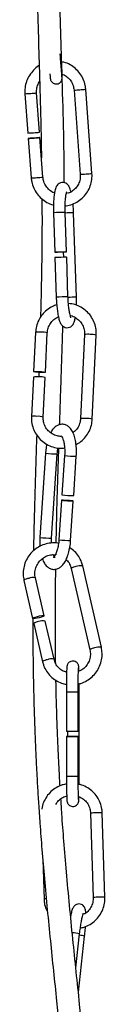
# Model space of a CAD drawing. Header units: millimetres. Extents: x 425 to 1011, y 286 to 740.
# Tile 10 of 41: x 477.15 to 480.78, y 460.65 to 504.26. Entities that reach past the tile are written whole.
import ezdxf

# ---------------------------------------------------------------- set-up
doc = ezdxf.new("R2010")
doc.units = ezdxf.units.MM

msp = doc.modelspace()

# ---------------------------------------------------------------- linework, layer by layer
at = {"color": 7, "linetype": 'Continuous', "lineweight": 25}
for p, q in [((479.41, 501.138), (479.688, 497.409)), ((480.207, 497.447), (479.929, 501.177)), ((477.236, 500.976), (477.366, 499.234)), ((477.885, 499.273), (477.755, 501.015)), ((477.384, 498.995), (477.515, 497.247)), ((478.033, 497.285), (477.903, 499.033)), ((478.5, 495.702), (478.558, 493.956)), ((479.078, 493.973), (479.02, 495.719)), ((479.518, 491.962), (479.394, 495.699)), ((478.566, 493.716), (478.624, 491.964)), ((478.931, 493.965), (478.939, 493.732)), ((479.082, 493.734), (479.086, 493.733)), ((479.144, 491.982), (479.086, 493.733)), ((477.705, 490.408), (477.621, 488.667)), ((478.141, 488.642), (478.225, 490.383)), ((479.879, 490.312), (479.699, 486.586)), ((480.219, 486.561), (480.399, 490.287)), ((477.61, 488.428), (477.526, 486.681)), ((477.853, 488.638), (477.846, 488.435)), ((478.045, 486.656), (478.129, 488.403)), ((478.151, 485.058), (477.9, 481.327)), ((478.419, 481.292), (478.67, 485.023)), ((478.994, 484.955), (478.877, 483.213)), ((479.396, 483.178), (479.513, 484.92)), ((478.861, 482.973), (478.743, 481.225)), ((479.262, 481.19), (479.38, 482.938)), ((478.613, 480.551), (478.614, 480.62)), ((479.287, 479.947), (480.114, 476.345)), ((480.621, 476.461), (479.794, 480.063)), ((477.192, 479.42), (477.578, 477.738)), ((478.085, 477.854), (477.699, 479.537)), ((478.525, 475.934), (478.138, 477.623)), ((477.631, 477.506), (478.018, 475.818)), ((479.075, 474.49), (479.076, 472.743)), ((479.596, 472.744), (479.595, 474.491)), ((479.595, 474.491), (479.595, 474.491)), ((479.644, 470.772), (479.641, 474.512)), ((479.122, 472.742), (479.122, 472.505)), ((479.596, 472.744), (479.596, 472.744)), ((479.076, 472.503), (479.077, 470.75)), ((479.597, 470.751), (479.596, 472.504)), ((479.644, 470.772), (479.644, 470.772)), ((480.144, 469.106), (480.26, 465.371)), ((480.78, 465.387), (480.663, 469.122)), ((478.027, 467.056), (478.082, 465.305)), ((479.491, 462.261), (479.66, 463.77)), ((479.604, 461.18), (479.882, 463.672)), ((479.658, 463.771), (479.66, 463.77))]:
    msp.add_line(p, q, dxfattribs=at)
at = {"color": 8, "linetype": 'Continuous', "lineweight": 25}
for p, q in [((479.016, 495.72), (479.02, 495.719)), ((479.14, 491.982), (479.144, 491.982)), ((479.597, 470.751), (479.597, 470.751))]:
    msp.add_line(p, q, dxfattribs=at)
at = {"color": 7, "linetype": 'Continuous', "lineweight": 25, "flags": 128}
for points in [[(477.641, 499.012), (477.74, 499.019), (477.825, 499.026), (477.882, 499.031), (477.903, 499.033), (477.884, 499.033), (477.829, 499.029), (477.745, 499.023), (477.646, 499.016), (477.547, 499.009), (477.462, 499.002), (477.405, 498.997), (477.384, 498.995), (477.403, 498.995), (477.458, 498.999), (477.542, 499.005), (477.641, 499.012)], [(479.074, 493.974), (479.072, 493.972), (479.031, 493.969), (478.957, 493.966), (478.863, 493.962), (478.761, 493.959), (478.668, 493.957), (478.599, 493.955), (478.562, 493.956), (478.564, 493.957), (478.605, 493.96), (478.679, 493.963), (478.773, 493.967), (478.875, 493.97), (478.967, 493.973), (479.037, 493.974), (479.074, 493.974)], [(477.866, 488.673), (477.966, 488.668), (478.054, 488.66), (478.115, 488.651), (478.14, 488.643), (478.126, 488.637), (478.075, 488.633), (477.994, 488.633), (477.896, 488.636), (477.796, 488.642), (477.708, 488.649), (477.647, 488.658), (477.622, 488.666), (477.636, 488.672), (477.687, 488.676), (477.768, 488.676), (477.866, 488.673)], [(479.359, 482.942), (479.303, 482.948), (479.218, 482.955), (479.119, 482.962), (479.02, 482.968), (478.936, 482.972), (478.88, 482.974), (478.861, 482.973), (478.881, 482.97), (478.938, 482.964), (479.022, 482.957), (479.122, 482.95), (479.221, 482.944), (479.305, 482.939), (479.36, 482.938), (479.38, 482.938), (479.359, 482.942)], [(477.788, 477.826), (477.887, 477.848), (477.978, 477.862), (478.046, 477.865), (478.081, 477.859), (478.079, 477.842), (478.038, 477.819), (477.967, 477.791), (477.874, 477.765), (477.775, 477.743), (477.685, 477.73), (477.617, 477.726), (477.581, 477.733), (477.584, 477.749), (477.624, 477.773), (477.696, 477.8), (477.788, 477.826)], [(479.596, 472.504), (479.578, 472.505), (479.524, 472.505), (479.441, 472.506), (479.342, 472.506), (479.242, 472.506), (479.156, 472.505), (479.098, 472.504), (479.076, 472.503), (479.094, 472.503), (479.148, 472.502), (479.232, 472.501), (479.331, 472.501), (479.431, 472.501), (479.516, 472.502), (479.574, 472.503), (479.596, 472.504)]]:
    msp.add_lwpolyline(points, dxfattribs=at)
at = {"color": 8, "linetype": 'Continuous', "lineweight": 25, "flags": 128}
msp.add_lwpolyline([(479.644, 470.772), (479.622, 470.771), (479.597, 470.771)], dxfattribs=at)
at = {"color": 8, "linetype": 'Continuous', "lineweight": 25}
for centre, radius, start, end in [((478.974, 509.574), 8.447, 272.9602, 274.7041), ((479.182, 508.665), 7.525, 273.6911, 275.6931), ((476.798, 509.446), 8.481, 272.9648, 274.7016), ((477.139, 506.914), 5.931, 273.4225, 275.9628), ((477.076, 505.716), 8.481, 272.9648, 274.7016), ((477.418, 503.17), 5.917, 273.42, 275.9664), ((479.25, 505.871), 8.474, 272.9638, 274.7021), ((479.461, 504.929), 7.519, 273.6905, 275.6942), ((479.013, 488.3), 7.42, 89.9738, 93.9603), ((479.352, 489.546), 6.153, 89.6126, 93.0874), ((479.136, 484.565), 7.417, 89.9733, 93.9612), ((479.476, 485.798), 6.164, 89.6122, 93.0967), ((478.005, 489.673), 0.744, 72.7979, 94.2342), ((480.022, 489.483), 0.841, 83.0861, 99.8105), ((480.159, 489.401), 0.918, 74.8508, 92.1822), ((477.669, 485.852), 0.842, 83.0897, 99.8041), ((477.825, 485.939), 0.75, 72.9067, 94.1587), ((479.843, 485.756), 0.842, 83.0887, 99.806), ((479.979, 485.674), 0.918, 74.8551, 92.1797), ((478.67, 488.899), 3.876, 262.3061, 269.9986), ((479.521, 488.921), 4, 262.4237, 269.8765), ((478.419, 485.168), 3.876, 262.3061, 269.9986), ((479.272, 485.207), 4.017, 262.4419, 269.8641), ((479.522, 479.685), 0.351, 93.8579, 131.8442), ((479.69, 479.572), 0.502, 78.0602, 112.5637), ((477.426, 479.159), 0.351, 93.8496, 131.8593), ((477.587, 479.129), 0.423, 74.6955, 115.9005), ((480.348, 476.082), 0.352, 93.9161, 131.7384), ((480.517, 475.97), 0.501, 78.0515, 112.5684), ((478.252, 475.557), 0.351, 93.8486, 131.8611), ((478.415, 475.52), 0.428, 75.0471, 115.6801), ((479.328, 485.416), 10.929, 268.673, 271.3991), ((479.607, 474.897), 0.387, 268.7877, 275.0353), ((479.331, 481.682), 10.935, 268.674, 271.3986), ((480.355, 468.016), 1.11, 87.2493, 100.9783), ((480.519, 467.613), 1.517, 84.5456, 94.1935), ((478.177, 464.919), 0.397, 89.4648, 103.8588), ((480.472, 464.281), 1.11, 87.25, 100.9774), ((480.636, 463.876), 1.518, 84.5508, 94.1906), ((479.063, 460.589), 3.238, 79.3948, 85.2482), ((479.505, 461.939), 1.773, 77.7168, 85.2298)]:
    msp.add_arc(centre, radius, start, end, dxfattribs=at)
at = {"color": 7, "linetype": 'Continuous', "lineweight": 25}
for centre, radius, start, end in [((476.928, 507.697), 8.474, 272.9638, 274.7021), ((477.268, 505.182), 5.942, 273.4245, 275.9602), ((479.078, 486.314), 7.42, 89.9738, 93.9603), ((477.849, 489.578), 0.842, 83.0898, 99.8039), ((477.753, 487.599), 0.841, 83.0861, 99.8105), ((477.909, 487.693), 0.744, 72.8009, 94.2321), ((479.405, 487.195), 4.017, 262.4419, 269.8641), ((477.865, 477.245), 0.351, 93.8579, 131.8442), ((478.026, 477.214), 0.424, 74.7707, 115.8533), ((479.329, 483.675), 10.935, 268.674, 271.3986)]:
    msp.add_arc(centre, radius, start, end, dxfattribs=at)
for points, knots in [([(478.982, 497.038), (478.981, 497.272), (478.976, 498.287), (478.934, 500.074), (478.869, 502.319), (478.799, 504.477), (478.735, 506.551), (478.675, 508.725), (478.627, 510.917), (478.595, 513.098), (478.579, 515.245), (478.579, 517.431), (478.599, 519.654), (478.643, 521.896), (478.711, 524.1), (478.806, 526.201), (478.925, 528.141), (479.062, 529.875), (479.199, 531.323), (479.315, 532.548), (479.396, 533.632), (479.419, 534.639), (479.38, 535.55), (479.306, 536.336), (479.199, 537.125), (479.048, 538.014), (478.845, 539.06), (478.601, 540.222), (478.445, 541.034), (478.368, 541.432)], [0, 0, 0, 0, 0.0182136, 0.0790404, 0.1386203, 0.1852351, 0.2323054, 0.2800363, 0.3285263, 0.3731801, 0.4181401, 0.4634415, 0.5103178, 0.5581543, 0.605935, 0.6525894, 0.6971239, 0.7387555, 0.7767998, 0.8056947, 0.832316, 0.8575064, 0.8751363, 0.8913103, 0.9073239, 0.9250798, 0.9479777, 0.9745306, 1, 1, 1, 1]), ([(478.392, 533.909), (478.382, 533.654), (478.355, 533.014), (478.253, 531.941), (478.121, 530.555), (477.977, 528.885), (477.849, 526.991), (477.743, 524.914), (477.664, 522.712), (477.612, 520.449), (477.583, 518.19), (477.577, 515.968), (477.588, 513.788), (477.615, 511.643), (477.656, 509.546), (477.707, 507.516), (477.764, 505.569), (477.824, 503.709), (477.885, 501.777), (477.939, 499.923), (477.96, 498.684), (477.97, 498.135)], [0, 0, 0, 0, 0.022507, 0.056447, 0.101888, 0.152362, 0.206931, 0.264527, 0.323957, 0.383873, 0.442951, 0.500085, 0.556157, 0.612015, 0.667249, 0.721692, 0.775354, 0.828374, 0.880977, 0.947307, 1, 1, 1, 1]), ([(478.343, 501.863), (478.345, 501.834), (478.352, 501.751), (478.358, 501.688), (478.361, 501.655), (478.362, 501.643), (478.363, 501.636), (478.365, 501.621), (478.37, 501.598), (478.385, 501.553), (478.421, 501.495), (478.485, 501.441), (478.568, 501.408), (478.662, 501.405), (478.745, 501.434), (478.806, 501.481), (478.845, 501.531), (478.867, 501.579), (478.877, 501.619), (478.88, 501.648), (478.881, 501.664), (478.881, 501.672), (478.881, 501.679), (478.88, 501.687), (478.879, 501.704), (478.875, 501.76), (478.865, 501.89), (478.851, 502.073), (478.833, 502.295), (478.815, 502.527), (478.802, 502.683), (478.796, 502.751)], [0, 0, 0, 0, 0.04601, 0.13081, 0.173622, 0.196293, 0.210694, 0.215688, 0.221164, 0.236548, 0.260745, 0.28705, 0.315665, 0.345915, 0.375705, 0.399364, 0.419233, 0.435939, 0.44946, 0.45928, 0.464463, 0.468171, 0.47305, 0.482384, 0.511455, 0.592952, 0.679569, 0.764431, 0.849079, 0.933674, 1, 1, 1, 1]), ([(479.929, 501.177), (479.922, 501.233), (479.905, 501.386), (479.826, 501.627), (479.679, 501.882), (479.48, 502.099), (479.239, 502.265), (479.029, 502.364), (478.899, 502.384), (478.865, 502.389)], [0, 0, 0, 0, 0.097988, 0.266532, 0.435294, 0.604058, 0.772822, 0.941587, 1, 1, 1, 1]), ([(477.87, 502.22), (477.861, 502.215), (477.765, 502.167), (477.612, 502.024), (477.427, 501.797), (477.301, 501.531), (477.232, 501.253), (477.235, 501.066), (477.236, 500.976)], [0, 0, 0, 0, 0.020961, 0.220121, 0.41928, 0.618439, 0.817598, 1, 1, 1, 1]), ([(477.755, 501.015), (477.754, 501.05), (477.75, 501.16), (477.783, 501.342), (477.856, 501.469), (477.89, 501.53)], [0, 0, 0, 0, 0.192525, 0.61433, 1, 1, 1, 1]), ([(478.865, 501.851), (478.883, 501.846), (478.975, 501.822), (479.119, 501.72), (479.276, 501.552), (479.379, 501.35), (479.4, 501.206), (479.41, 501.138)], [0, 0, 0, 0, 0.058458, 0.299885, 0.54131, 0.782732, 1, 1, 1, 1]), ([(477.515, 497.247), (477.521, 497.19), (477.538, 497.037), (477.617, 496.796), (477.764, 496.542), (477.963, 496.324), (478.205, 496.16), (478.389, 496.068), (478.492, 496.05), (478.499, 496.049)], [0, 0, 0, 0, 0.102736, 0.279446, 0.456386, 0.633327, 0.810269, 0.987211, 1, 1, 1, 1]), ([(478.544, 496.583), (478.537, 496.584), (478.457, 496.607), (478.324, 496.705), (478.168, 496.871), (478.065, 497.073), (478.043, 497.217), (478.033, 497.285)], [0, 0, 0, 0, 0.021883, 0.272689, 0.523491, 0.774292, 1, 1, 1, 1]), ([(479.019, 496.01), (479.032, 496.01), (479.142, 496.013), (479.344, 496.079), (479.606, 496.208), (479.834, 496.396), (480.016, 496.627), (480.142, 496.892), (480.212, 497.171), (480.209, 497.358), (480.207, 497.447)], [0, 0, 0, 0, 0.018898, 0.160761, 0.302625, 0.444487, 0.58635, 0.728212, 0.870074, 1, 1, 1, 1]), ([(479.688, 497.409), (479.69, 497.374), (479.694, 497.263), (479.656, 497.077), (479.553, 496.869), (479.395, 496.701), (479.245, 496.597), (479.147, 496.573), (479.123, 496.567)], [0, 0, 0, 0, 0.095346, 0.304241, 0.51366, 0.723087, 0.932516, 1, 1, 1, 1]), ([(479.278, 496.638), (479.267, 496.678), (479.242, 496.776), (479.193, 496.879), (479.112, 496.981), (478.999, 497.046), (478.867, 497.057), (478.751, 497.012), (478.671, 496.939), (478.618, 496.854), (478.574, 496.74), (478.539, 496.58), (478.512, 496.359), (478.498, 496.111), (478.496, 495.884), (478.499, 495.747), (478.5, 495.702)], [0, 0, 0, 0, 0.064779, 0.157245, 0.221497, 0.274681, 0.32817, 0.380923, 0.428486, 0.48107, 0.549491, 0.658032, 0.753814, 0.854219, 0.952013, 1, 1, 1, 1]), ([(477.987, 496.321), (477.99, 496.06), (477.998, 495.084), (477.983, 493.764), (477.958, 492.354), (477.941, 491.594), (477.929, 491.165), (477.926, 491.071)], [0, 0, 0, 0, 0.154788, 0.579362, 0.769727, 0.949508, 1, 1, 1, 1]), ([(479.02, 495.719), (479.019, 495.763), (479.016, 495.89), (479.018, 496.095), (479.03, 496.313), (479.051, 496.48), (479.071, 496.58), (479.088, 496.624), (479.085, 496.619), (479.085, 496.618)], [0, 0, 0, 0, 0.102225, 0.297546, 0.491642, 0.681781, 0.838672, 0.966578, 1, 1, 1, 1]), ([(479.394, 495.699), (479.392, 495.747), (479.387, 495.883), (479.376, 496.014), (479.368, 496.099)], [0, 0, 0, 0, 0.349735, 1, 1, 1, 1]), ([(478.624, 491.964), (478.626, 491.917), (478.631, 491.778), (478.649, 491.552), (478.679, 491.303), (478.72, 491.084), (478.769, 490.909), (478.824, 490.784), (478.906, 490.683), (479.019, 490.618), (479.151, 490.607), (479.267, 490.652), (479.347, 490.725), (479.4, 490.809), (479.441, 490.912), (479.459, 491.008), (479.47, 491.063)], [0, 0, 0, 0, 0.049573, 0.144484, 0.240026, 0.337004, 0.437766, 0.528486, 0.591524, 0.643704, 0.696183, 0.74794, 0.794605, 0.846196, 0.913325, 1, 1, 1, 1]), ([(479.276, 491.054), (479.274, 491.057), (479.27, 491.065), (479.247, 491.129), (479.219, 491.244), (479.189, 491.415), (479.164, 491.63), (479.15, 491.827), (479.145, 491.946), (479.144, 491.982)], [0, 0, 0, 0, 0.091896, 0.2193, 0.372557, 0.54561, 0.729392, 0.918166, 1, 1, 1, 1]), ([(479.519, 491.607), (479.52, 491.679), (479.522, 491.795), (479.519, 491.916), (479.518, 491.962)], [0, 0, 0, 0, 0.625848, 1, 1, 1, 1]), ([(478.645, 491.624), (478.581, 491.603), (478.425, 491.552), (478.204, 491.404), (477.995, 491.198), (477.837, 490.95), (477.734, 490.682), (477.715, 490.497), (477.705, 490.408)], [0, 0, 0, 0, 0.122686, 0.301186, 0.47972, 0.658271, 0.836816, 1, 1, 1, 1]), ([(480.399, 490.287), (480.399, 490.344), (480.401, 490.497), (480.352, 490.746), (480.237, 491.016), (480.066, 491.254), (479.848, 491.451), (479.593, 491.593), (479.359, 491.673), (479.212, 491.68), (479.162, 491.683)], [0, 0, 0, 0, 0.081908, 0.222802, 0.363854, 0.504877, 0.645878, 0.78687, 0.927866, 1, 1, 1, 1]), ([(478.225, 490.383), (478.228, 490.417), (478.237, 490.528), (478.297, 490.708), (478.426, 490.899), (478.572, 491.034), (478.682, 491.079), (478.721, 491.095)], [0, 0, 0, 0, 0.113888, 0.363325, 0.613252, 0.863033, 1, 1, 1, 1]), ([(479.243, 491.151), (479.251, 491.15), (479.334, 491.141), (479.481, 491.065), (479.663, 490.927), (479.795, 490.738), (479.874, 490.528), (479.877, 490.382), (479.879, 490.312)], [0, 0, 0, 0, 0.02034, 0.219808, 0.419431, 0.619183, 0.818993, 1, 1, 1, 1]), ([(478.773, 486.319), (478.785, 486.641), (478.804, 487.212), (478.829, 487.937), (478.848, 488.489), (478.865, 488.989), (478.883, 489.553), (478.901, 490.134), (478.912, 490.521), (478.916, 490.685)], [0, 0, 0, 0, 0.212532, 0.376761, 0.487535, 0.588501, 0.720582, 0.881221, 1, 1, 1, 1]), ([(477.526, 486.681), (477.525, 486.625), (477.523, 486.471), (477.572, 486.223), (477.687, 485.953), (477.858, 485.714), (478.076, 485.518), (478.331, 485.373), (478.611, 485.29), (478.838, 485.262), (478.963, 485.282), (478.992, 485.286)], [0, 0, 0, 0, 0.073663, 0.200373, 0.327225, 0.45405, 0.580857, 0.707655, 0.834457, 0.961276, 1, 1, 1, 1]), ([(478.844, 485.799), (478.782, 485.803), (478.642, 485.812), (478.442, 485.9), (478.262, 486.043), (478.129, 486.23), (478.05, 486.441), (478.047, 486.587), (478.045, 486.656)], [0, 0, 0, 0, 0.143425, 0.317832, 0.492374, 0.667029, 0.841735, 1, 1, 1, 1]), ([(479.513, 484.92), (479.515, 484.97), (479.523, 485.115), (479.515, 485.354), (479.48, 485.621), (479.415, 485.865), (479.325, 486.063), (479.209, 486.209), (479.072, 486.305), (478.912, 486.347), (478.75, 486.326), (478.607, 486.251), (478.487, 486.132), (478.412, 486.035), (478.381, 485.965), (478.38, 485.962)], [0, 0, 0, 0, 0.050541, 0.146761, 0.243912, 0.343128, 0.446558, 0.5334, 0.60868, 0.680491, 0.756468, 0.828899, 0.906334, 0.99635, 1, 1, 1, 1]), ([(479.699, 486.586), (479.696, 486.551), (479.687, 486.441), (479.626, 486.262), (479.513, 486.08), (479.406, 485.998), (479.361, 485.963)], [0, 0, 0, 0, 0.142261, 0.453842, 0.766035, 1, 1, 1, 1]), ([(479.5, 485.435), (479.573, 485.477), (479.731, 485.569), (479.928, 485.772), (480.087, 486.018), (480.19, 486.286), (480.209, 486.472), (480.219, 486.561)], [0, 0, 0, 0, 0.181638, 0.390715, 0.59981, 0.808899, 1, 1, 1, 1]), ([(477.758, 485.872), (477.757, 485.868), (477.746, 485.544), (477.725, 484.892), (477.689, 483.772), (477.654, 482.518), (477.627, 481.45), (477.618, 480.873), (477.616, 480.738)], [0, 0, 0, 0, 0.002792, 0.19072, 0.378261, 0.652073, 0.918376, 1, 1, 1, 1]), ([(478.848, 485.825), (478.847, 485.825), (478.842, 485.828), (478.879, 485.786), (478.924, 485.684), (478.966, 485.53), (478.994, 485.333), (479.003, 485.134), (478.997, 485.005), (478.994, 484.955)], [0, 0, 0, 0, 0.064319, 0.2145575, 0.3670192, 0.5305187, 0.7042008, 0.8843598, 1, 1, 1, 1]), ([(478.206, 485.456), (478.191, 485.375), (478.166, 485.245), (478.155, 485.108), (478.151, 485.058)], [0, 0, 0, 0, 0.628258, 1, 1, 1, 1]), ([(478.622, 481.075), (478.629, 481.412), (478.645, 482.203), (478.677, 483.329), (478.709, 484.399), (478.729, 485.001), (478.738, 485.288)], [0, 0, 0, 0, 0.243384, 0.571866, 0.796626, 1, 1, 1, 1]), ([(478.67, 485.023), (478.673, 485.064), (478.68, 485.156), (478.696, 485.243), (478.705, 485.29)], [0, 0, 0, 0, 0.448771, 1, 1, 1, 1]), ([(478.725, 481.062), (478.708, 481.067), (478.597, 481.094), (478.383, 481.085), (478.098, 481.03), (477.831, 480.909), (477.594, 480.734), (477.4, 480.513), (477.256, 480.256), (477.172, 479.974), (477.146, 479.69), (477.177, 479.507), (477.192, 479.42)], [0, 0, 0, 0, 0.0205843, 0.1301798, 0.2398553, 0.3496485, 0.4595737, 0.5696221, 0.6797652, 0.789953, 0.9001278, 1, 1, 1, 1]), ([(477.9, 481.327), (477.897, 481.277), (477.89, 481.143), (477.897, 481.011), (477.901, 480.929)], [0, 0, 0, 0, 0.371652, 1, 1, 1, 1]), ([(478.007, 480.381), (478.035, 480.311), (478.089, 480.18), (478.204, 480.038), (478.341, 479.942), (478.501, 479.9), (478.663, 479.922), (478.806, 479.997), (478.927, 480.113), (479.037, 480.278), (479.132, 480.496), (479.205, 480.755), (479.246, 480.993), (479.258, 481.139), (479.262, 481.19)], [0, 0, 0, 0, 0.098216, 0.185306, 0.260801, 0.332817, 0.409011, 0.481649, 0.559304, 0.649578, 0.750673, 0.850678, 0.948365, 1, 1, 1, 1]), ([(478.416, 481.078), (478.415, 481.099), (478.411, 481.169), (478.416, 481.242), (478.419, 481.292)], [0, 0, 0, 0, 0.307696, 1, 1, 1, 1]), ([(478.743, 481.225), (478.74, 481.184), (478.73, 481.063), (478.697, 480.872), (478.642, 480.675), (478.578, 480.53), (478.524, 480.444), (478.488, 480.421), (478.497, 480.424), (478.498, 480.424)], [0, 0, 0, 0, 0.0993583, 0.2899974, 0.4783002, 0.6609009, 0.816169, 0.9805839, 1, 1, 1, 1]), ([(479.794, 480.063), (479.78, 480.117), (479.74, 480.265), (479.626, 480.488), (479.449, 480.713), (479.296, 480.823), (479.221, 480.877)], [0, 0, 0, 0, 0.164221, 0.446764, 0.72943, 1, 1, 1, 1]), ([(477.699, 479.537), (477.692, 479.57), (477.672, 479.678), (477.681, 479.866), (477.75, 480.086), (477.877, 480.28), (478.05, 480.433), (478.255, 480.531), (478.441, 480.573), (478.55, 480.558), (478.585, 480.553)], [0, 0, 0, 0, 0.066057, 0.210534, 0.355013, 0.499108, 0.643005, 0.786874, 0.930947, 1, 1, 1, 1]), ([(478.565, 480.423), (478.566, 480.422), (478.571, 480.419), (478.534, 480.458), (478.507, 480.528), (478.493, 480.562)], [0, 0, 0, 0, 0.179357, 0.598306, 1, 1, 1, 1]), ([(479.058, 480.344), (479.067, 480.337), (479.135, 480.286), (479.221, 480.151), (479.266, 480.013), (479.287, 479.947)], [0, 0, 0, 0, 0.06817, 0.551243, 1, 1, 1, 1]), ([(478.599, 475.737), (478.597, 475.837), (478.587, 476.408), (478.584, 477.515), (478.587, 478.81), (478.599, 479.64), (478.604, 479.924)], [0, 0, 0, 0, 0.076723, 0.438163, 0.807946, 1, 1, 1, 1]), ([(477.586, 477.735), (477.586, 477.255), (477.588, 476.311), (477.608, 474.986), (477.638, 473.759), (477.675, 472.665), (477.715, 471.759), (477.753, 470.992), (477.792, 470.285), (477.84, 469.506), (477.905, 468.569), (477.989, 467.468), (478.097, 466.2), (478.222, 464.864), (478.357, 463.503), (478.496, 462.156), (478.63, 460.882), (478.754, 459.683), (478.868, 458.561), (478.978, 457.446), (479.081, 456.338), (479.176, 455.231), (479.264, 454.121), (479.342, 453.005), (479.418, 451.748), (479.484, 450.363), (479.53, 448.862), (479.549, 447.367), (479.537, 445.888), (479.505, 444.648), (479.467, 443.904), (479.453, 443.64)], [0, 0, 0, 0, 0.038786, 0.076341, 0.112663, 0.146299, 0.175988, 0.196471, 0.218038, 0.242841, 0.270761, 0.307776, 0.348382, 0.391005, 0.43158, 0.469614, 0.505268, 0.534062, 0.56176, 0.588794, 0.615618, 0.642763, 0.670922, 0.700407, 0.731432, 0.775266, 0.821783, 0.870628, 0.921144, 0.972047, 1, 1, 1, 1]), ([(479.596, 474.838), (479.635, 474.845), (479.769, 474.87), (479.981, 474.975), (480.218, 475.146), (480.412, 475.368), (480.556, 475.625), (480.641, 475.907), (480.666, 476.191), (480.635, 476.374), (480.621, 476.461)], [0, 0, 0, 0, 0.0556022, 0.1920085, 0.3285787, 0.4653018, 0.6021428, 0.7390393, 0.8759196, 1, 1, 1, 1]), ([(480.114, 476.345), (480.12, 476.311), (480.141, 476.204), (480.132, 476.015), (480.062, 475.795), (479.935, 475.603), (479.786, 475.463), (479.674, 475.414), (479.63, 475.395)], [0, 0, 0, 0, 0.090136, 0.287276, 0.484418, 0.681037, 0.877387, 1, 1, 1, 1]), ([(478.018, 475.818), (478.033, 475.764), (478.073, 475.616), (478.186, 475.393), (478.368, 475.167), (478.596, 474.989), (478.835, 474.867), (479.003, 474.835), (479.076, 474.821)], [0, 0, 0, 0, 0.108652, 0.295589, 0.482607, 0.669422, 0.856102, 1, 1, 1, 1]), ([(479.083, 475.35), (479.022, 475.37), (478.89, 475.414), (478.723, 475.551), (478.589, 475.727), (478.546, 475.867), (478.525, 475.934)], [0, 0, 0, 0, 0.226589, 0.490348, 0.754559, 1, 1, 1, 1]), ([(479.63, 475.395), (479.629, 475.427), (479.627, 475.512), (479.621, 475.58), (479.619, 475.621), (479.604, 475.679), (479.58, 475.73), (479.535, 475.786), (479.464, 475.834), (479.371, 475.857), (479.278, 475.844), (479.204, 475.805), (479.155, 475.759), (479.125, 475.713), (479.109, 475.674), (479.102, 475.646), (479.097, 475.622), (479.093, 475.59), (479.089, 475.537), (479.085, 475.426), (479.08, 475.25), (479.077, 475.028), (479.075, 474.783), (479.075, 474.599), (479.075, 474.503), (479.075, 474.49)], [0, 0, 0, 0, 0.052522, 0.143667, 0.195655, 0.212159, 0.231183, 0.256199, 0.284849, 0.31635, 0.350846, 0.377537, 0.399736, 0.418696, 0.434271, 0.446951, 0.461222, 0.486323, 0.545961, 0.632941, 0.725101, 0.814508, 0.903284, 0.987213, 1, 1, 1, 1]), ([(479.595, 474.491), (479.595, 474.536), (479.595, 474.668), (479.596, 474.884), (479.598, 475.117), (479.602, 475.313), (479.606, 475.455), (479.609, 475.521), (479.612, 475.547), (479.611, 475.543), (479.611, 475.542)], [0, 0, 0, 0, 0.089602, 0.261006, 0.432548, 0.60364, 0.77357, 0.915401, 0.991968, 1, 1, 1, 1]), ([(478.793, 470.318), (478.781, 470.537), (478.753, 471.012), (478.715, 471.784), (478.676, 472.679), (478.641, 473.707), (478.619, 474.485), (478.612, 474.935), (478.611, 474.992)], [0, 0, 0, 0, 0.146732, 0.317203, 0.511573, 0.730058, 0.966004, 1, 1, 1, 1]), ([(479.641, 474.512), (479.641, 474.558), (479.641, 474.672), (479.64, 474.782), (479.639, 474.847)], [0, 0, 0, 0, 0.401646, 1, 1, 1, 1]), ([(479.077, 470.75), (479.078, 470.705), (479.078, 470.571), (479.079, 470.354), (479.082, 470.12), (479.086, 469.921), (479.09, 469.768), (479.097, 469.682), (479.099, 469.642), (479.114, 469.583), (479.138, 469.532), (479.183, 469.476), (479.254, 469.428), (479.347, 469.405), (479.44, 469.418), (479.514, 469.457), (479.563, 469.503), (479.593, 469.55), (479.609, 469.588), (479.617, 469.617), (479.621, 469.641), (479.625, 469.672), (479.629, 469.723), (479.632, 469.797), (479.633, 469.84)], [0, 0, 0, 0, 0.047109, 0.137261, 0.227638, 0.318215, 0.409317, 0.502284, 0.555312, 0.572145, 0.59155, 0.617066, 0.646289, 0.678419, 0.713605, 0.74083, 0.763473, 0.782812, 0.798698, 0.811632, 0.826188, 0.851791, 0.912622, 1, 1, 1, 1]), ([(479.615, 469.72), (479.615, 469.721), (479.615, 469.723), (479.612, 469.764), (479.608, 469.854), (479.604, 470.007), (479.601, 470.211), (479.598, 470.447), (479.598, 470.633), (479.597, 470.733), (479.597, 470.751)], [0, 0, 0, 0, 0.0432592, 0.1479785, 0.2903066, 0.4548711, 0.6261567, 0.7993846, 0.9644671, 1, 1, 1, 1]), ([(479.642, 470.382), (479.643, 470.416), (479.643, 470.528), (479.644, 470.663), (479.644, 470.759), (479.644, 470.772)], [0, 0, 0, 0, 0.280067, 0.904813, 1, 1, 1, 1]), ([(479.079, 470.403), (479.015, 470.391), (478.855, 470.363), (478.619, 470.249), (478.384, 470.074), (478.191, 469.85), (478.057, 469.591), (477.989, 469.398), (477.982, 469.295), (477.982, 469.29)], [0, 0, 0, 0, 0.115898, 0.290734, 0.46556, 0.640376, 0.815182, 0.989982, 1, 1, 1, 1]), ([(480.663, 469.122), (480.659, 469.179), (480.649, 469.332), (480.58, 469.576), (480.445, 469.837), (480.255, 470.063), (480.022, 470.24), (479.798, 470.353), (479.651, 470.382), (479.599, 470.392)], [0, 0, 0, 0, 0.094931, 0.258195, 0.421674, 0.585163, 0.748661, 0.912169, 1, 1, 1, 1]), ([(478.608, 469.502), (478.622, 469.529), (478.671, 469.625), (478.81, 469.748), (478.971, 469.85), (479.08, 469.871), (479.114, 469.878)], [0, 0, 0, 0, 0.140539, 0.491548, 0.842533, 1, 1, 1, 1]), ([(480.536, 446.326), (480.539, 446.638), (480.549, 447.431), (480.532, 448.739), (480.489, 450.24), (480.426, 451.626), (480.352, 452.884), (480.276, 454.001), (480.19, 455.112), (480.095, 456.217), (479.994, 457.323), (479.886, 458.433), (479.773, 459.548), (479.646, 460.781), (479.504, 462.13), (479.353, 463.587), (479.208, 465.054), (479.075, 466.486), (478.963, 467.83), (478.883, 468.903), (478.843, 469.53), (478.829, 469.751)], [0, 0, 0, 0, 0.047372, 0.120302, 0.189912, 0.255644, 0.302247, 0.346566, 0.388866, 0.429547, 0.469521, 0.509647, 0.55057, 0.592936, 0.650125, 0.711383, 0.777063, 0.845859, 0.910379, 0.968332, 1, 1, 1, 1]), ([(479.609, 469.848), (479.634, 469.841), (479.732, 469.811), (479.878, 469.7), (480.027, 469.525), (480.121, 469.32), (480.136, 469.175), (480.144, 469.106)], [0, 0, 0, 0, 0.0805667, 0.3162328, 0.5518942, 0.7875725, 1, 1, 1, 1]), ([(479.693, 464.031), (479.748, 464.04), (479.898, 464.067), (480.126, 464.179), (480.362, 464.353), (480.553, 464.577), (480.692, 464.836), (480.773, 465.111), (480.778, 465.298), (480.78, 465.387)], [0, 0, 0, 0, 0.087459, 0.241747, 0.396027, 0.550298, 0.70456, 0.858817, 1, 1, 1, 1]), ([(480.26, 465.371), (480.26, 465.337), (480.259, 465.226), (480.214, 465.041), (480.1, 464.841), (479.974, 464.703), (479.88, 464.654), (479.853, 464.641)], [0, 0, 0, 0, 0.118499, 0.378172, 0.638517, 0.898879, 1, 1, 1, 1]), ([(478.082, 465.305), (478.086, 465.249), (478.097, 465.096), (478.145, 464.9), (478.214, 464.776), (478.235, 464.738)], [0, 0, 0, 0, 0.28557, 0.776699, 1, 1, 1, 1]), ([(479.932, 464.685), (479.931, 464.694), (479.929, 464.768), (479.917, 464.836), (479.881, 464.94), (479.825, 465.019), (479.738, 465.079), (479.63, 465.101), (479.529, 465.081), (479.453, 465.035), (479.4, 464.979), (479.362, 464.917), (479.323, 464.825), (479.288, 464.708), (479.262, 464.585), (479.253, 464.54)], [0, 0, 0, 0, 0.021455, 0.179378, 0.25202, 0.310936, 0.370874, 0.432014, 0.491759, 0.542444, 0.592557, 0.652894, 0.741479, 0.906853, 1, 1, 1, 1]), ([(479.66, 463.77), (479.665, 463.814), (479.68, 463.943), (479.709, 464.148), (479.745, 464.365), (479.781, 464.533), (479.808, 464.634), (479.826, 464.679), (479.825, 464.676), (479.825, 464.675)], [0, 0, 0, 0, 0.1010686, 0.2941913, 0.4865617, 0.6761243, 0.8357053, 0.961254, 1, 1, 1, 1]), ([(479.882, 463.672), (479.887, 463.718), (479.902, 463.853), (479.915, 464), (479.92, 464.088), (479.921, 464.095)], [0, 0, 0, 0, 0.324236, 0.944944, 1, 1, 1, 1])]:
    msp.add_open_spline(points, degree=3, knots=knots, dxfattribs=at)

doc.saveas('drawing.dxf')
